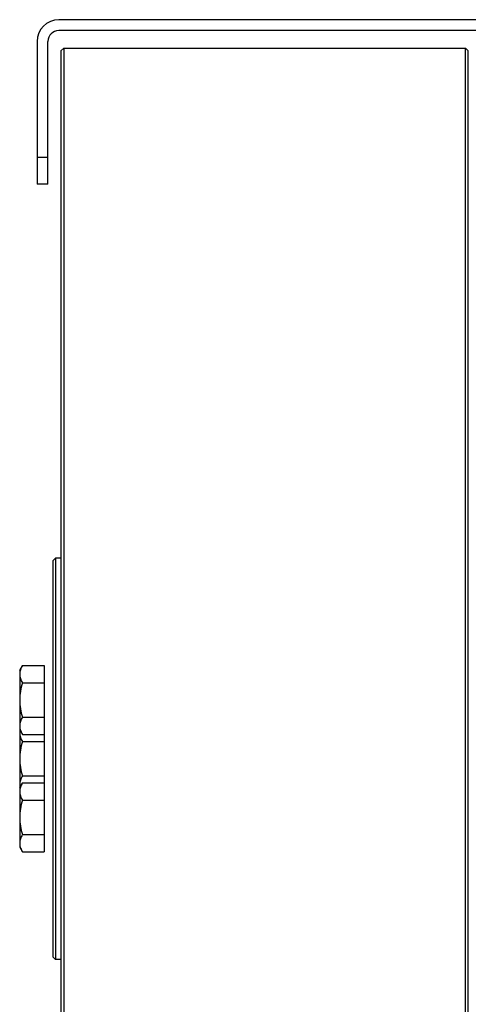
# Model space of a CAD drawing. Extents: x -3157 to 1181, y 8 to 2342.
# Tile 8 of 66: x -2151 to -1985, y 347 to 710. Entities that reach past the tile are written whole.
import ezdxf

# ---------------------------------------------------------------- set-up
doc = ezdxf.new("R2010")
doc.units = 0
doc.header["$LTSCALE"] = 65.395
doc.layers.get('0').update_dxf_attribs({"linetype": 'CONTINUOUS'})

msp = doc.modelspace()

# ---------------------------------------------------------------- linework, layer by layer
at = {"color": 7, "linetype": 'CONTINUOUS'}
for p, q in [((-1972.21, 710.13), (-2136.21, 710.13)), ((-1972.21, 706.13), (-2136.21, 706.13)), ((-2144.21, 702.13), (-2144.21, 649.46)), ((-2140.21, 649.46), (-2140.21, 702.13)), ((-2135.41, 698.63), (-2134.41, 699.63)), ((-2135.41, 698.63), (-2135.41, 176.63)), ((-2134.41, 699.63), (-2134.41, 175.63)), ((-2134.41, 699.63), (-1986.41, 699.63)), ((-1986.41, 175.63), (-1986.41, 699.63)), ((-1985.41, 698.63), (-1986.41, 699.63)), ((-1985.41, 176.63), (-1985.41, 698.63)), ((-2140.21, 649.46), (-2144.21, 649.46))]:
    msp.add_line(p, q, dxfattribs=at)
at = {"color": 9, "linetype": 'CONTINUOUS'}
msp.add_line((-2144.21, 659.46), (-2140.21, 659.46), dxfattribs=at)
at = {"color": 6, "linetype": 'CONTINUOUS'}
for p, q in [((-2138.41, 510.63), (-2137.41, 511.63)), ((-2138.41, 510.63), (-2138.41, 364.63)), ((-2137.41, 511.63), (-2137.41, 363.63)), ((-2135.41, 511.63), (-2137.41, 511.63)), ((-2150.61, 470.28), (-2149.62, 471.98)), ((-2149.62, 471.98), (-2141.61, 471.98)), ((-2150.61, 470.28), (-2150.61, 448.28)), ((-2149.62, 465.63), (-2141.61, 465.63)), ((-2149.62, 452.93), (-2141.61, 452.93)), ((-2150.61, 448.28), (-2149.62, 446.58)), ((-2150.61, 448.12), (-2150.61, 404.98)), ((-2149.62, 446.58), (-2141.61, 446.58)), ((-2149.62, 443.98), (-2141.61, 443.98)), ((-2150.61, 426.98), (-2149.62, 428.68)), ((-2149.62, 431.28), (-2141.61, 431.28)), ((-2149.62, 428.68), (-2141.61, 428.68)), ((-2149.62, 422.33), (-2141.61, 422.33)), ((-2149.62, 409.63), (-2141.61, 409.63)), ((-2150.61, 404.98), (-2149.62, 403.28)), ((-2149.62, 403.28), (-2141.61, 403.28)), ((-2138.41, 364.63), (-2137.41, 363.63)), ((-2135.41, 363.63), (-2137.41, 363.63))]:
    msp.add_line(p, q, dxfattribs=at)
at = {"color": 2, "linetype": 'CONTINUOUS'}
msp.add_line((-2141.61, 471.98), (-2141.61, 403.28), dxfattribs=at)
at = {"color": 7, "linetype": 'CONTINUOUS'}
for radius in [8, 4]:
    msp.add_arc((-2136.21, 702.13), radius, 90, 180, dxfattribs=at)
at = {"color": 6, "linetype": 'CONTINUOUS'}
for points, knots in [([(-2149.62, 471.98), (-2149.91, 471.48), (-2150.29, 470.71), (-2150.56, 469.62), (-2150.61, 469.08), (-2150.61, 468.81)], [0, 0, 0, 0, 0.514156, 0.759428, 1, 1, 1, 1]), ([(-2150.61, 468.81), (-2150.61, 468.54), (-2150.56, 467.99), (-2150.29, 466.9), (-2149.91, 466.13), (-2149.62, 465.63)], [0, 0, 0, 0, 0.24057, 0.485841, 1, 1, 1, 1]), ([(-2149.62, 465.63), (-2149.92, 464.6), (-2150.42, 462.5), (-2150.61, 460.35), (-2150.61, 459.28)], [0, 0, 0, 0, 0.500107, 1, 1, 1, 1]), ([(-2150.61, 459.28), (-2150.61, 458.21), (-2150.42, 456.06), (-2149.92, 453.96), (-2149.62, 452.93)], [0, 0, 0, 0, 0.49989, 1, 1, 1, 1]), ([(-2149.62, 452.93), (-2149.91, 452.43), (-2150.29, 451.66), (-2150.56, 450.57), (-2150.61, 450.02), (-2150.61, 449.75)], [0, 0, 0, 0, 0.514156, 0.759428, 1, 1, 1, 1]), ([(-2150.61, 449.75), (-2150.61, 449.64), (-2150.59, 449.16), (-2150.5, 448.69), (-2150.4, 448.34)], [0, 0, 0, 0, 0.247889, 1, 1, 1, 1]), ([(-2150.51, 448.11), (-2150.53, 448.03), (-2150.58, 447.72), (-2150.61, 447.4), (-2150.61, 447.16)], [0, 0, 0, 0, 0.251729, 1, 1, 1, 1]), ([(-2150.61, 447.16), (-2150.61, 446.89), (-2150.56, 446.34), (-2150.29, 445.25), (-2149.91, 444.48), (-2149.62, 443.98)], [0, 0, 0, 0, 0.24057, 0.485841, 1, 1, 1, 1]), ([(-2150.4, 448.34), (-2150.36, 448.19), (-2150.16, 447.58), (-2149.87, 447), (-2149.62, 446.58)], [0, 0, 0, 0, 0.243163, 1, 1, 1, 1]), ([(-2149.62, 443.98), (-2149.92, 442.95), (-2150.42, 440.85), (-2150.61, 438.7), (-2150.61, 437.63)], [0, 0, 0, 0, 0.500107, 1, 1, 1, 1]), ([(-2150.61, 437.63), (-2150.61, 436.56), (-2150.42, 434.41), (-2149.92, 432.31), (-2149.62, 431.28)], [0, 0, 0, 0, 0.49989, 1, 1, 1, 1]), ([(-2149.62, 431.28), (-2149.91, 430.78), (-2150.29, 430.01), (-2150.56, 428.92), (-2150.61, 428.37), (-2150.61, 428.1)], [0, 0, 0, 0, 0.514156, 0.759428, 1, 1, 1, 1]), ([(-2149.62, 428.68), (-2149.91, 428.18), (-2150.29, 427.41), (-2150.56, 426.32), (-2150.61, 425.77), (-2150.61, 425.51)], [0, 0, 0, 0, 0.514156, 0.759428, 1, 1, 1, 1]), ([(-2150.61, 428.1), (-2150.61, 427.86), (-2150.58, 427.54), (-2150.53, 427.23), (-2150.51, 427.15)], [0, 0, 0, 0, 0.748269, 1, 1, 1, 1]), ([(-2150.61, 425.51), (-2150.61, 425.24), (-2150.56, 424.69), (-2150.29, 423.6), (-2149.91, 422.83), (-2149.62, 422.33)], [0, 0, 0, 0, 0.24057, 0.485841, 1, 1, 1, 1]), ([(-2149.62, 422.33), (-2149.92, 421.3), (-2150.42, 419.2), (-2150.61, 417.05), (-2150.61, 415.98)], [0, 0, 0, 0, 0.500107, 1, 1, 1, 1]), ([(-2150.61, 415.98), (-2150.61, 414.91), (-2150.42, 412.75), (-2149.92, 410.66), (-2149.62, 409.63)], [0, 0, 0, 0, 0.49989, 1, 1, 1, 1]), ([(-2149.62, 409.63), (-2149.91, 409.13), (-2150.29, 408.36), (-2150.56, 407.27), (-2150.61, 406.72), (-2150.61, 406.45)], [0, 0, 0, 0, 0.514156, 0.759428, 1, 1, 1, 1]), ([(-2150.61, 406.45), (-2150.61, 406.33), (-2150.59, 405.86), (-2150.5, 405.38), (-2150.4, 405.04)], [0, 0, 0, 0, 0.247889, 1, 1, 1, 1]), ([(-2150.4, 405.04), (-2150.36, 404.89), (-2150.16, 404.28), (-2149.87, 403.7), (-2149.62, 403.28)], [0, 0, 0, 0, 0.243163, 1, 1, 1, 1])]:
    msp.add_open_spline(points, degree=3, knots=knots, dxfattribs=at)

doc.saveas('drawing.dxf')
